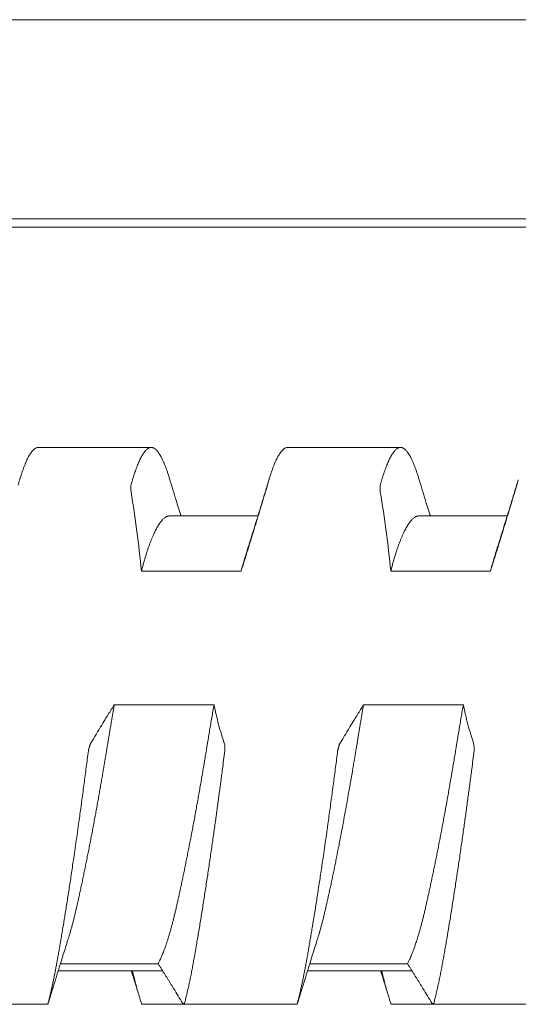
# Model space of a CAD drawing. Header units: millimetres. Extents: x 0 to 594, y 0 to 420.
# Tile 47 of 83: x 333.78 to 337.78, y 292.48 to 300.39. Entities that reach past the tile are written whole.
import ezdxf

# ---------------------------------------------------------------- set-up
doc = ezdxf.new("R2010")
doc.units = ezdxf.units.MM
doc.linetypes.add('K5LT_THIN', pattern=[0])
doc.layers.add('Системный слой', color=7, linetype='Continuous')

# ---------------------------------------------------------------- blocks, each defined once
blk = doc.blocks.new('U2')
at = {"layer": 'Системный слой', "color": 7, "linetype": 'K5LT_THIN', "lineweight": 18}
for p, q in [((388.1859, 300.3864), (280.4859, 300.3864)), ((388.1859, 298.7878), (280.4859, 298.7878)), ((280.4859, 298.7214), (388.1859, 298.7214)), ((333.9332, 296.9539), (334.8386, 296.9539)), ((335.9332, 296.9539), (336.8386, 296.9539)), ((335.6949, 296.4039), (334.9859, 296.4039)), ((337.6949, 296.4039), (336.9859, 296.4039)), ((334.7603, 295.9619), (335.5603, 295.9619)), ((336.7603, 295.9619), (337.5603, 295.9619)), ((335.3426, 294.8891), (334.5426, 294.8891)), ((337.3426, 294.8891), (336.5426, 294.8891)), ((334.0923, 292.7539), (334.9301, 292.7539)), ((334.11, 292.8107), (334.8941, 292.8107)), ((336.0923, 292.7539), (336.9301, 292.7539)), ((336.11, 292.8107), (336.8941, 292.8107)), ((333.0982, 292.4849), (334.011, 292.4849)), ((334.7608, 292.4849), (335.6736, 292.4849)), ((335.0983, 292.4849), (336.011, 292.4849)), ((336.7608, 292.4849), (337.6736, 292.4849)), ((337.0983, 292.4849), (338.011, 292.4849))]:
    blk.add_line(p, q, dxfattribs=at)
for points, knots in [([(333.7835, 296.695), (333.785, 296.7002), (333.7895, 296.715), (333.797, 296.7386), (333.806, 296.765), (333.8149, 296.7898), (333.8239, 296.8129), (333.8329, 296.8344), (333.8418, 296.8541), (333.8507, 296.8721), (333.8596, 296.8882), (333.8684, 296.9026), (333.8771, 296.9152), (333.8857, 296.926), (333.8943, 296.9351), (333.9027, 296.9423), (333.911, 296.9478), (333.9192, 296.9516), (333.9266, 296.9535), (333.9313, 296.9539), (333.9333, 296.9539)], [0.0389082, 0.0389082, 0.0389082, 0.0389082, 0.0527751, 0.0793011, 0.1059564, 0.1326966, 0.1595331, 0.1863987, 0.2132585, 0.2400913, 0.2668922, 0.2936634, 0.3203856, 0.3470814, 0.3737541, 0.4004136, 0.4270318, 0.4535844, 0.4799646, 0.4997854, 0.4997854, 0.4997854, 0.4997854]), ([(334.8385, 296.9539), (334.8379, 296.9539), (334.8346, 296.9538), (334.8286, 296.9529), (334.8206, 296.95), (334.8125, 296.9455), (334.8044, 296.9394), (334.7962, 296.9318), (334.7881, 296.9226), (334.78, 296.912), (334.772, 296.9), (334.7641, 296.8869), (334.7563, 296.8725), (334.7485, 296.8571), (334.7409, 296.8406), (334.7334, 296.8231), (334.7259, 296.8046), (334.7185, 296.7851), (334.7112, 296.7647), (334.7039, 296.7435), (334.6968, 296.7214), (334.6897, 296.6984), (334.6826, 296.6746), (334.678, 296.6582), (334.6757, 296.6498)], [0.4997855, 0.4997855, 0.4997855, 0.4997855, 0.5062288, 0.5324781, 0.5588287, 0.5850106, 0.6110122, 0.6366678, 0.6621513, 0.6871159, 0.711701, 0.7356734, 0.7593898, 0.7825461, 0.805391, 0.8278243, 0.8501668, 0.8721984, 0.8940265, 0.9155354, 0.9369288, 0.9580831, 0.9791053, 1, 1, 1, 1]), ([(334.9883, 296.695), (334.9868, 296.7002), (334.9823, 296.715), (334.9748, 296.7386), (334.9658, 296.765), (334.9569, 296.7898), (334.9479, 296.8129), (334.9389, 296.8344), (334.93, 296.8541), (334.9211, 296.8721), (334.9122, 296.8882), (334.9034, 296.9026), (334.8947, 296.9152), (334.8861, 296.926), (334.8775, 296.9351), (334.8691, 296.9423), (334.8607, 296.9478), (334.8526, 296.9516), (334.8451, 296.9535), (334.8405, 296.9539), (334.8385, 296.9539)], [0.0389083, 0.0389083, 0.0389083, 0.0389083, 0.0527751, 0.0793011, 0.1059564, 0.1326966, 0.1595331, 0.1863987, 0.2132585, 0.2400912, 0.2668922, 0.2936634, 0.3203856, 0.3470813, 0.3737541, 0.4004135, 0.4270318, 0.4535844, 0.4799645, 0.4997855, 0.4997855, 0.4997855, 0.4997855]), ([(335.7835, 296.695), (335.785, 296.7002), (335.7895, 296.715), (335.797, 296.7386), (335.806, 296.765), (335.8149, 296.7898), (335.8239, 296.8129), (335.8329, 296.8344), (335.8418, 296.8541), (335.8507, 296.8721), (335.8596, 296.8882), (335.8684, 296.9026), (335.8771, 296.9152), (335.8857, 296.926), (335.8943, 296.9351), (335.9027, 296.9423), (335.911, 296.9478), (335.9192, 296.9516), (335.9266, 296.9535), (335.9313, 296.9539), (335.9333, 296.9539)], [0.0389083, 0.0389083, 0.0389083, 0.0389083, 0.0527751, 0.0793011, 0.1059563, 0.1326966, 0.159533, 0.1863986, 0.2132585, 0.2400912, 0.2668922, 0.2936633, 0.3203856, 0.3470813, 0.373754, 0.4004135, 0.4270317, 0.4535843, 0.4799645, 0.4997854, 0.4997854, 0.4997854, 0.4997854]), ([(336.8385, 296.9539), (336.8379, 296.9539), (336.8346, 296.9538), (336.8286, 296.9529), (336.8206, 296.95), (336.8125, 296.9455), (336.8044, 296.9394), (336.7962, 296.9318), (336.7881, 296.9226), (336.78, 296.912), (336.772, 296.9), (336.7641, 296.8869), (336.7563, 296.8725), (336.7485, 296.8571), (336.7409, 296.8406), (336.7334, 296.8231), (336.7259, 296.8046), (336.7185, 296.7851), (336.7112, 296.7647), (336.7039, 296.7435), (336.6968, 296.7214), (336.6897, 296.6984), (336.6826, 296.6746), (336.678, 296.6582), (336.6757, 296.6498)], [0.4997855, 0.4997855, 0.4997855, 0.4997855, 0.5062289, 0.5324782, 0.5588288, 0.5850106, 0.6110122, 0.6366679, 0.6621514, 0.687116, 0.711701, 0.7356735, 0.7593899, 0.7825461, 0.8053911, 0.8278244, 0.8501669, 0.8721985, 0.8940265, 0.9155354, 0.9369289, 0.9580831, 0.9791054, 1, 1, 1, 1]), ([(336.9883, 296.695), (336.9868, 296.7002), (336.9823, 296.715), (336.9748, 296.7386), (336.9658, 296.765), (336.9569, 296.7898), (336.9479, 296.8129), (336.9389, 296.8344), (336.93, 296.8541), (336.9211, 296.8721), (336.9122, 296.8882), (336.9034, 296.9026), (336.8947, 296.9152), (336.8861, 296.926), (336.8775, 296.9351), (336.8691, 296.9423), (336.8607, 296.9478), (336.8526, 296.9516), (336.8451, 296.9535), (336.8405, 296.9539), (336.8385, 296.9539)], [0.0389083, 0.0389083, 0.0389083, 0.0389083, 0.0527751, 0.0793011, 0.1059564, 0.1326966, 0.1595331, 0.1863987, 0.2132585, 0.2400913, 0.2668922, 0.2936634, 0.3203856, 0.3470814, 0.3737541, 0.4004136, 0.4270318, 0.4535844, 0.4799646, 0.4997855, 0.4997855, 0.4997855, 0.4997855]), ([(334.6757, 296.6498), (334.6752, 296.648), (334.6753, 296.6435), (334.6757, 296.6256), (334.6761, 296.6077), (334.6766, 296.5974)], [0, 0, 0, 0, 0.3333333, 0.6666667, 0.9852484, 0.9852484, 0.9852484, 0.9852484]), ([(335.0769, 296.4039), (335.0763, 296.4056), (335.0758, 296.4073), (335.0745, 296.4117), (335.0736, 296.4144), (335.0711, 296.4227), (335.0694, 296.4282), (335.0643, 296.4446), (335.061, 296.4555), (335.051, 296.4882), (335.0444, 296.5099), (335.0212, 296.586), (335.0047, 296.6404), (334.9884, 296.695)], [11.668371, 11.668371, 11.668371, 11.668371, 11.864948, 11.864948, 12.187198, 12.187198, 12.8317, 12.8317, 14.110308, 14.110308, 16.646736, 16.646736, 23, 23, 23, 23]), ([(335.7834, 296.695), (335.7716, 296.6554), (335.7597, 296.616), (335.7358, 296.5372), (335.7238, 296.4978), (335.7086, 296.4484), (335.7055, 296.4382), (335.7005, 296.422), (335.6987, 296.416), (335.6962, 296.408), (335.6955, 296.4059), (335.6946, 296.403), (335.6944, 296.4021), (335.6932, 296.3983), (335.6923, 296.3954), (335.6905, 296.3897), (335.6897, 296.3869), (335.6871, 296.3787), (335.6854, 296.3732), (335.6804, 296.3568), (335.677, 296.3459), (335.6669, 296.3134), (335.6602, 296.2918), (335.6363, 296.2155), (335.619, 296.1608), (335.6017, 296.1064)], [0, 0, 0, 0, 4.6, 4.6, 9.2, 9.2, 10.388038, 10.388038, 11.093513, 11.093513, 11.331629, 11.331629, 11.436514, 11.436514, 11.779514, 11.779514, 12.101726, 12.101726, 12.746148, 12.746148, 14.024599, 14.024599, 16.560712, 16.560712, 23, 23, 23, 23]), ([(335.7552, 296.5974), (335.7555, 296.5986), (335.7561, 296.6006), (335.7572, 296.6042), (335.7585, 296.6087), (335.7598, 296.6135), (335.761, 296.6176), (335.7622, 296.6216), (335.7635, 296.626), (335.7651, 296.6316), (335.7672, 296.6386), (335.7689, 296.6446), (335.7698, 296.6477), (335.77, 296.6483), (335.7704, 296.6498)], [0.0207323, 0.0207323, 0.0207323, 0.0207323, 0.0428738, 0.0907081, 0.1467338, 0.1992066, 0.2507102, 0.297071, 0.3612256, 0.44105, 0.5612882, 0.7459783, 0.9001494, 1, 1, 1, 1]), ([(336.6757, 296.6498), (336.6752, 296.648), (336.6753, 296.6435), (336.6757, 296.6256), (336.6761, 296.6077), (336.6766, 296.5974)], [0, 0, 0, 0, 0.3333333, 0.6666667, 0.985248, 0.985248, 0.985248, 0.985248]), ([(337.0769, 296.4039), (337.0763, 296.4056), (337.0758, 296.4073), (337.0745, 296.4117), (337.0736, 296.4144), (337.0711, 296.4227), (337.0694, 296.4282), (337.0643, 296.4446), (337.061, 296.4555), (337.051, 296.4882), (337.0444, 296.5099), (337.0212, 296.586), (337.0047, 296.6404), (336.9884, 296.695)], [11.668371, 11.668371, 11.668371, 11.668371, 11.864948, 11.864948, 12.187198, 12.187198, 12.8317, 12.8317, 14.110308, 14.110308, 16.646736, 16.646736, 23, 23, 23, 23]), ([(337.7834, 296.695), (337.7716, 296.6554), (337.7597, 296.616), (337.7358, 296.5372), (337.7238, 296.4978), (337.7086, 296.4484), (337.7055, 296.4382), (337.7005, 296.422), (337.6987, 296.416), (337.6962, 296.408), (337.6955, 296.4059), (337.6946, 296.403), (337.6944, 296.4021), (337.6932, 296.3983), (337.6923, 296.3954), (337.6905, 296.3897), (337.6897, 296.3869), (337.6871, 296.3787), (337.6854, 296.3732), (337.6804, 296.3568), (337.677, 296.3459), (337.6669, 296.3134), (337.6602, 296.2918), (337.6363, 296.2155), (337.619, 296.1608), (337.6017, 296.1064)], [0, 0, 0, 0, 4.6, 4.6, 9.2, 9.2, 10.388038, 10.388038, 11.093513, 11.093513, 11.331629, 11.331629, 11.436514, 11.436514, 11.779514, 11.779514, 12.101726, 12.101726, 12.746148, 12.746148, 14.024599, 14.024599, 16.560712, 16.560712, 23, 23, 23, 23]), ([(337.7552, 296.5974), (337.7555, 296.5986), (337.7561, 296.6006), (337.7572, 296.6042), (337.7585, 296.6087), (337.7598, 296.6135), (337.761, 296.6176), (337.7622, 296.6216), (337.7635, 296.626), (337.7651, 296.6316), (337.7672, 296.6386), (337.7689, 296.6446), (337.7698, 296.6477), (337.77, 296.6483), (337.7704, 296.6498)], [0.0207323, 0.0207323, 0.0207323, 0.0207323, 0.0428736, 0.0907077, 0.1467332, 0.1992057, 0.2507091, 0.2970697, 0.3612238, 0.4410479, 0.5612855, 0.7459752, 0.9001471, 1, 1, 1, 1]), ([(335.5603, 295.9619), (335.5644, 295.975), (335.5725, 296.0011), (335.5848, 296.0405), (335.5972, 296.0802), (335.6095, 296.1199), (335.6218, 296.1597), (335.6341, 296.1995), (335.6464, 296.2394), (335.6586, 296.2792), (335.6708, 296.319), (335.687, 296.372), (335.7071, 296.4382), (335.7312, 296.5177), (335.7472, 296.5708), (335.7552, 296.5974)], [0, 0, 0, 0, 0.061701, 0.123718, 0.186012, 0.249454, 0.311365, 0.374222, 0.437076, 0.499829, 0.562449, 0.624918, 0.74988, 0.874616, 1, 1, 1, 1]), ([(337.5603, 295.9619), (337.5644, 295.975), (337.5725, 296.0011), (337.5848, 296.0405), (337.5972, 296.0802), (337.6095, 296.1199), (337.6218, 296.1597), (337.6341, 296.1995), (337.6464, 296.2394), (337.6586, 296.2792), (337.6708, 296.319), (337.687, 296.372), (337.7071, 296.4382), (337.7312, 296.5177), (337.7472, 296.5708), (337.7552, 296.5974)], [0, 0, 0, 0, 0.061701, 0.123718, 0.186012, 0.249454, 0.311365, 0.374222, 0.437076, 0.499829, 0.562449, 0.624918, 0.74988, 0.874616, 1, 1, 1, 1]), ([(334.7603, 295.9619), (334.7631, 295.9728), (334.7688, 295.9942), (334.7774, 296.0254), (334.786, 296.0555), (334.7948, 296.0846), (334.8036, 296.1126), (334.8125, 296.1395), (334.8214, 296.1652), (334.8304, 296.1897), (334.8394, 296.2129), (334.8484, 296.2349), (334.8574, 296.2556), (334.8664, 296.2749), (334.8754, 296.293), (334.8843, 296.3097), (334.8933, 296.325), (334.9022, 296.339), (334.911, 296.3517), (334.9198, 296.3629), (334.9285, 296.3728), (334.9371, 296.3813), (334.9456, 296.3884), (334.954, 296.3942), (334.9622, 296.3986), (334.9704, 296.4017), (334.9783, 296.4035), (334.9834, 296.4039), (334.9859, 296.4039)], [0, 0, 0, 0, 0.0195229, 0.0390031, 0.0584552, 0.0778934, 0.0973441, 0.1167885, 0.1362175, 0.1556097, 0.1749833, 0.1943308, 0.2136589, 0.2329537, 0.2522434, 0.2715269, 0.2908062, 0.3100748, 0.3293512, 0.3486154, 0.3678541, 0.3870253, 0.4061466, 0.4251878, 0.4441798, 0.4630927, 0.48194, 0.499783, 0.499783, 0.499783, 0.499783]), ([(336.7603, 295.9619), (336.7631, 295.9728), (336.7688, 295.9942), (336.7774, 296.0254), (336.786, 296.0555), (336.7948, 296.0846), (336.8036, 296.1126), (336.8125, 296.1395), (336.8214, 296.1652), (336.8304, 296.1897), (336.8394, 296.2129), (336.8484, 296.2349), (336.8574, 296.2556), (336.8664, 296.2749), (336.8754, 296.293), (336.8843, 296.3097), (336.8933, 296.325), (336.9022, 296.339), (336.911, 296.3517), (336.9198, 296.3629), (336.9285, 296.3728), (336.9371, 296.3813), (336.9456, 296.3884), (336.954, 296.3942), (336.9622, 296.3986), (336.9704, 296.4017), (336.9783, 296.4035), (336.9834, 296.4039), (336.9859, 296.4039)], [0, 0, 0, 0, 0.0195229, 0.0390031, 0.0584552, 0.0778934, 0.0973441, 0.1167885, 0.1362175, 0.1556097, 0.1749833, 0.1943308, 0.2136589, 0.2329537, 0.2522435, 0.2715269, 0.2908063, 0.3100749, 0.3293512, 0.3486154, 0.3678541, 0.3870254, 0.4061466, 0.4251878, 0.4441799, 0.4630927, 0.48194, 0.499783, 0.499783, 0.499783, 0.499783]), ([(335.6017, 296.1064), (335.6001, 296.1016), (335.5964, 296.0899), (335.5907, 296.071), (335.5844, 296.0498), (335.5782, 296.0283), (335.5721, 296.0065), (335.5662, 295.9844), (335.5622, 295.9695), (335.5603, 295.9619)], [0.90687117, 0.90687117, 0.90687117, 0.90687117, 0.91704499, 0.93129484, 0.94525965, 0.95912929, 0.97282557, 0.98644709, 1, 1, 1, 1]), ([(337.6017, 296.1064), (337.6001, 296.1016), (337.5964, 296.0899), (337.5907, 296.071), (337.5844, 296.0498), (337.5782, 296.0283), (337.5721, 296.0065), (337.5662, 295.9844), (337.5622, 295.9695), (337.5603, 295.9619)], [0.90687113, 0.90687113, 0.90687113, 0.90687113, 0.91704495, 0.9312948, 0.94525963, 0.95912927, 0.97282555, 0.98644709, 1, 1, 1, 1]), ([(334.1701, 293.0014), (334.1745, 293.0152), (334.1819, 293.039), (334.192, 293.0738), (334.2006, 293.1046), (334.209, 293.1362), (334.2173, 293.1686), (334.2255, 293.2018), (334.2336, 293.2358), (334.2416, 293.2707), (334.2498, 293.3067), (334.2581, 293.3438), (334.2665, 293.3821), (334.2751, 293.4216), (334.2838, 293.4622), (334.2926, 293.5039), (334.3014, 293.5465), (334.3103, 293.5898), (334.3193, 293.6339), (334.3282, 293.6786), (334.3372, 293.7238), (334.3462, 293.7697), (334.3552, 293.816), (334.3641, 293.8628), (334.3731, 293.91), (334.382, 293.9576), (334.3908, 294.0053), (334.3995, 294.0529), (334.4081, 294.1004), (334.4166, 294.1475), (334.4248, 294.1942), (334.4329, 294.2402), (334.4408, 294.2857), (334.4485, 294.3304), (334.456, 294.3743), (334.4632, 294.4169), (334.4701, 294.4583), (334.4768, 294.4985), (334.482, 294.5302), (334.4862, 294.5557), (334.4902, 294.5805), (334.4954, 294.612), (334.5014, 294.6482), (334.5074, 294.684), (334.5134, 294.7192), (334.5212, 294.7653), (334.529, 294.8108), (334.5368, 294.8558), (334.5407, 294.8781), (334.5426, 294.8891)], [0.1636155, 0.1636155, 0.1636155, 0.1636155, 0.1929021, 0.2124264, 0.2318295, 0.251115, 0.2702558, 0.2893206, 0.3083281, 0.3273177, 0.3464029, 0.3656045, 0.385003, 0.4045406, 0.4241926, 0.4438653, 0.4634956, 0.4830562, 0.5025112, 0.5218934, 0.5411694, 0.5603973, 0.5795612, 0.5986895, 0.6177704, 0.6368419, 0.6557909, 0.6746196, 0.6932041, 0.7116745, 0.7298179, 0.7477506, 0.7653596, 0.7828678, 0.7998973, 0.8165533, 0.832578, 0.8483307, 0.8634297, 0.8696954, 0.8781114, 0.8923318, 0.9064693, 0.9203418, 0.9340561, 0.9475104, 0.9740444, 0.9870874, 1, 1, 1, 1]), ([(334.5426, 294.8891), (334.5344, 294.876), (334.522, 294.8563), (334.5055, 294.83), (334.4891, 294.8035), (334.4645, 294.7637), (334.4362, 294.7173), (334.4082, 294.6709), (334.3804, 294.6245), (334.3606, 294.5913), (334.3488, 294.5714)], [0, 0, 0, 0, 0.124073, 0.186439, 0.24903, 0.374474, 0.562414, 0.687249, 0.812078, 1, 1, 1, 1]), ([(335.3426, 294.8891), (335.3396, 294.8719), (335.3336, 294.8376), (335.3247, 294.786), (335.316, 294.7348), (335.3074, 294.6841), (335.2991, 294.6341), (335.2919, 294.5907), (335.2865, 294.5578), (335.2812, 294.525), (335.2747, 294.4858), (335.2664, 294.4361), (335.258, 294.3862), (335.2495, 294.336), (335.2408, 294.2857), (335.2321, 294.2353), (335.2232, 294.1849), (335.2143, 294.1346), (335.2053, 294.0846), (335.1962, 294.035), (335.1872, 293.9857), (335.1781, 293.937), (335.1691, 293.8888), (335.16, 293.8412), (335.151, 293.7942), (335.142, 293.748), (335.133, 293.7025), (335.1241, 293.6577), (335.1152, 293.6137), (335.1064, 293.5706), (335.0977, 293.5283), (335.089, 293.487), (335.0804, 293.4466), (335.0719, 293.4071), (335.0636, 293.3688), (335.0553, 293.3315), (335.0473, 293.2955), (335.0394, 293.2608), (335.0316, 293.2272), (335.0238, 293.1948), (335.0161, 293.1635), (335.0083, 293.1335), (335.0006, 293.1047), (334.9929, 293.0772), (334.9854, 293.051), (334.9779, 293.0263), (334.9707, 293.003), (334.9636, 292.9811), (334.9566, 292.9605), (334.9499, 292.9413), (334.9432, 292.9231), (334.9367, 292.906), (334.9303, 292.8897), (334.9241, 292.8745), (334.9179, 292.8602), (334.9118, 292.8467), (334.9059, 292.834), (334.9, 292.8219), (334.8961, 292.8143), (334.8941, 292.8107)], [0, 0, 0, 0, 0.020391, 0.040614, 0.060648, 0.080348, 0.099784, 0.118913, 0.130679, 0.137912, 0.156954, 0.176126, 0.195443, 0.214851, 0.23438, 0.253981, 0.273643, 0.293312, 0.312943, 0.332529, 0.352045, 0.371509, 0.390893, 0.410242, 0.429541, 0.448809, 0.468032, 0.48725, 0.506451, 0.525634, 0.54478, 0.563917, 0.583039, 0.602152, 0.621237, 0.640286, 0.65915, 0.67786, 0.696358, 0.71484, 0.733025, 0.750983, 0.768569, 0.786008, 0.802929, 0.819464, 0.83536, 0.850995, 0.866007, 0.880662, 0.894849, 0.908928, 0.922652, 0.93613, 0.949234, 0.962213, 0.974938, 0.987534, 1, 1, 1, 1]), ([(336.1701, 293.0014), (336.1714, 293.0056), (336.1757, 293.0191), (336.1829, 293.0425), (336.1916, 293.0724), (336.2002, 293.1033), (336.2088, 293.1355), (336.2174, 293.1686), (336.2258, 293.2028), (336.2341, 293.238), (336.2424, 293.2741), (336.2508, 293.3113), (336.2593, 293.3495), (336.2679, 293.3886), (336.2766, 293.4286), (336.2853, 293.4694), (336.294, 293.5109), (336.3028, 293.5532), (336.3117, 293.5963), (336.3205, 293.6401), (336.3294, 293.6845), (336.3383, 293.7295), (336.3476, 293.7768), (336.3575, 293.8281), (336.3697, 293.892), (336.3838, 293.967), (336.3993, 294.0515), (336.413, 294.1273), (336.4245, 294.1922), (336.4336, 294.2438), (336.4443, 294.3059), (336.4545, 294.3653), (336.4643, 294.4233), (336.4713, 294.4651), (336.478, 294.5054), (336.4828, 294.5349), (336.487, 294.5606), (336.4911, 294.5855), (336.4967, 294.6196), (336.5027, 294.6559), (336.5087, 294.6914), (336.5145, 294.726), (336.5221, 294.7707), (336.5314, 294.825), (336.5389, 294.868), (336.5426, 294.8891)], [0.1655807, 0.1655807, 0.1655807, 0.1655807, 0.1744414, 0.1938422, 0.2132501, 0.2326854, 0.2521531, 0.2716277, 0.291066, 0.3104385, 0.3297989, 0.3492476, 0.368751, 0.3882614, 0.4077371, 0.4271889, 0.4466359, 0.4660841, 0.4855328, 0.5049609, 0.5243782, 0.5437864, 0.5631905, 0.5847178, 0.6083833, 0.6425173, 0.6763576, 0.7099329, 0.7324843, 0.7526165, 0.7702129, 0.8046618, 0.8212254, 0.8370963, 0.8526635, 0.8675541, 0.8709806, 0.8820789, 0.896149, 0.9101269, 0.9237341, 0.9370666, 0.9499926, 0.9753098, 1, 1, 1, 1]), ([(336.5426, 294.8891), (336.5344, 294.876), (336.522, 294.8563), (336.5055, 294.83), (336.4891, 294.8035), (336.4645, 294.7637), (336.4362, 294.7173), (336.4082, 294.6709), (336.3804, 294.6245), (336.3606, 294.5913), (336.3488, 294.5714)], [0, 0, 0, 0, 0.124073, 0.186439, 0.24903, 0.374474, 0.562414, 0.687249, 0.812078, 1, 1, 1, 1]), ([(337.3426, 294.8891), (337.3397, 294.8724), (337.3338, 294.8388), (337.3251, 294.7883), (337.3165, 294.7376), (337.3079, 294.6867), (337.2993, 294.6357), (337.292, 294.5914), (337.2865, 294.5574), (337.2809, 294.5234), (337.2742, 294.4827), (337.2657, 294.4318), (337.2572, 294.381), (337.2485, 294.3303), (337.2398, 294.2798), (337.2311, 294.2295), (337.2223, 294.1795), (337.2105, 294.1133), (337.1986, 294.0477), (337.1867, 293.983), (337.1777, 293.9349), (337.1688, 293.8872), (337.1598, 293.8402), (337.1509, 293.7936), (337.1419, 293.7477), (337.133, 293.7024), (337.1241, 293.6578), (337.1152, 293.6139), (337.1064, 293.5707), (337.0976, 293.5282), (337.0889, 293.4865), (337.0802, 293.4457), (337.0716, 293.4056), (337.0631, 293.3664), (337.0546, 293.3281), (337.0462, 293.2909), (337.0381, 293.2551), (337.03, 293.2205), (337.022, 293.1874), (337.0141, 293.1557), (337.0062, 293.1254), (336.9983, 293.0965), (336.9898, 293.0662), (336.9799, 293.0324), (336.9686, 292.9963), (336.9577, 292.9635), (336.9487, 292.9379), (336.9414, 292.9182), (336.9344, 292.9), (336.9269, 292.8813), (336.9189, 292.8625), (336.9118, 292.8465), (336.9035, 292.829), (336.8979, 292.8178), (336.8941, 292.8107)], [0, 0, 0, 0, 0.019558, 0.039095, 0.058619, 0.078149, 0.097711, 0.117267, 0.128998, 0.136767, 0.156244, 0.175724, 0.195231, 0.214754, 0.234278, 0.253787, 0.273278, 0.292764, 0.331743, 0.351215, 0.370679, 0.390137, 0.409589, 0.429016, 0.448432, 0.46784, 0.487241, 0.506621, 0.52599, 0.545355, 0.564716, 0.58406, 0.603397, 0.622744, 0.642124, 0.66137, 0.680425, 0.699141, 0.717732, 0.735969, 0.753971, 0.771587, 0.78906, 0.811355, 0.838085, 0.863756, 0.883381, 0.897358, 0.911202, 0.928956, 0.946318, 0.963278, 0.975657, 1, 1, 1, 1]), ([(334.3488, 294.5714), (334.3485, 294.5714), (334.3479, 294.5694), (334.3469, 294.5659), (334.3456, 294.5614), (334.3443, 294.5567), (334.3431, 294.5526), (334.342, 294.5486), (334.3408, 294.5442), (334.3392, 294.5386), (334.3372, 294.5316), (334.3355, 294.5254), (334.3346, 294.5223), (334.3345, 294.5217), (334.3341, 294.5185)], [0.0207443, 0.0207443, 0.0207443, 0.0207443, 0.0428983, 0.0907386, 0.1467586, 0.1992143, 0.2507962, 0.2972684, 0.3609841, 0.4401067, 0.5595784, 0.7441895, 0.8989779, 1, 1, 1, 1]), ([(335.4288, 294.5185), (335.4293, 294.5222), (335.4291, 294.5264), (335.4287, 294.5413), (335.4281, 294.5579), (335.4278, 294.568), (335.4274, 294.5714)], [0, 0, 0, 0, 0.3180867, 0.6361733, 0.8583956, 0.9852369, 0.9852369, 0.9852369, 0.9852369]), ([(336.3488, 294.5714), (336.3485, 294.5714), (336.3479, 294.5694), (336.3469, 294.5659), (336.3456, 294.5614), (336.3443, 294.5567), (336.3431, 294.5526), (336.342, 294.5486), (336.3408, 294.5442), (336.3392, 294.5386), (336.3372, 294.5316), (336.3355, 294.5254), (336.3346, 294.5223), (336.3345, 294.5217), (336.3341, 294.5185)], [0.0207445, 0.0207445, 0.0207445, 0.0207445, 0.0428985, 0.0907391, 0.1467594, 0.1992154, 0.2507975, 0.2972699, 0.3609859, 0.4401091, 0.5595815, 0.7441933, 0.8989808, 1, 1, 1, 1]), ([(337.4288, 294.5185), (337.4293, 294.5222), (337.4291, 294.5264), (337.4287, 294.5413), (337.4281, 294.5579), (337.4278, 294.568), (337.4274, 294.5714)], [0, 0, 0, 0, 0.3181002, 0.6362004, 0.8584226, 0.9852372, 0.9852372, 0.9852372, 0.9852372]), ([(334.3341, 294.5185), (334.3286, 294.475), (334.3202, 294.4095), (334.3088, 294.3219), (334.3002, 294.2563), (334.2914, 294.1907), (334.2826, 294.1251), (334.2737, 294.0598), (334.2648, 293.9948), (334.2548, 293.9229), (334.2438, 293.8446), (334.2317, 293.7601), (334.2206, 293.6838), (334.2106, 293.6154), (334.2016, 293.5547), (334.1926, 293.4949), (334.1836, 293.4361), (334.1747, 293.3785), (334.166, 293.3222), (334.1573, 293.2673), (334.1488, 293.2139), (334.1404, 293.1621), (334.1321, 293.1119), (334.1241, 293.0633), (334.1162, 293.0165), (334.1085, 292.9713), (334.1011, 292.9281), (334.0938, 292.8865), (334.0867, 292.8467), (334.0798, 292.8084), (334.0728, 292.7716), (334.0659, 292.736), (334.059, 292.7016), (334.0521, 292.6684), (334.0452, 292.6363), (334.0383, 292.6054), (334.0314, 292.5757), (334.0246, 292.5471), (334.0178, 292.5197), (334.0132, 292.502), (334.0109, 292.4934)], [0, 0, 0, 0, 0.054613, 0.081823, 0.108997, 0.136186, 0.163357, 0.190503, 0.217597, 0.244669, 0.280677, 0.316616, 0.35248, 0.379309, 0.406094, 0.432804, 0.459489, 0.486026, 0.512426, 0.538563, 0.564584, 0.590288, 0.615787, 0.640969, 0.666041, 0.690641, 0.714883, 0.738552, 0.761991, 0.784913, 0.807549, 0.829809, 0.852003, 0.873919, 0.895629, 0.916973, 0.93815, 0.958986, 0.979606, 1, 1, 1, 1]), ([(335.1057, 292.4934), (335.1087, 292.5048), (335.1147, 292.5282), (335.1236, 292.5647), (335.1324, 292.6027), (335.1412, 292.6419), (335.1498, 292.6825), (335.1583, 292.7242), (335.1667, 292.7669), (335.175, 292.8108), (335.1831, 292.8557), (335.1912, 292.9017), (335.1995, 292.9492), (335.2079, 292.9982), (335.2164, 293.0489), (335.2251, 293.101), (335.2339, 293.1545), (335.2428, 293.2093), (335.2517, 293.2651), (335.2606, 293.3217), (335.2695, 293.3789), (335.2784, 293.4366), (335.2872, 293.4945), (335.296, 293.5527), (335.3046, 293.6108), (335.3132, 293.6689), (335.3216, 293.7268), (335.3299, 293.7845), (335.3381, 293.8414), (335.346, 293.8978), (335.3538, 293.9532), (335.3614, 294.008), (335.3687, 294.0617), (335.376, 294.1149), (335.383, 294.1673), (335.39, 294.2193), (335.3968, 294.2705), (335.4034, 294.3211), (335.4142, 294.4039), (335.4226, 294.4697), (335.4288, 294.5185)], [0, 0, 0, 0, 0.027117, 0.054305, 0.081528, 0.108717, 0.135839, 0.162846, 0.189771, 0.216568, 0.243235, 0.269882, 0.296667, 0.323715, 0.350967, 0.378381, 0.405826, 0.433222, 0.460528, 0.487588, 0.514442, 0.540938, 0.567267, 0.59318, 0.618826, 0.644077, 0.669208, 0.693863, 0.718154, 0.74182, 0.765228, 0.788029, 0.810472, 0.83243, 0.854261, 0.875732, 0.896977, 0.917879, 0.938668, 1, 1, 1, 1]), ([(336.3341, 294.5185), (336.3286, 294.475), (336.3202, 294.4095), (336.3088, 294.3219), (336.3002, 294.2563), (336.2914, 294.1907), (336.2826, 294.1251), (336.2737, 294.0598), (336.2648, 293.9948), (336.2548, 293.9229), (336.2438, 293.8446), (336.2317, 293.7601), (336.2206, 293.6838), (336.2106, 293.6154), (336.2016, 293.5547), (336.1926, 293.4949), (336.1836, 293.4361), (336.1747, 293.3785), (336.166, 293.3222), (336.1573, 293.2673), (336.1488, 293.2139), (336.1404, 293.1621), (336.1321, 293.1119), (336.1241, 293.0633), (336.1162, 293.0165), (336.1085, 292.9713), (336.1011, 292.9281), (336.0938, 292.8865), (336.0867, 292.8467), (336.0798, 292.8084), (336.0728, 292.7716), (336.0659, 292.736), (336.059, 292.7016), (336.0521, 292.6684), (336.0452, 292.6363), (336.0383, 292.6054), (336.0314, 292.5757), (336.0246, 292.5471), (336.0178, 292.5197), (336.0132, 292.502), (336.0109, 292.4934)], [0, 0, 0, 0, 0.054613, 0.081823, 0.108997, 0.136186, 0.163357, 0.190503, 0.217597, 0.244669, 0.280677, 0.316616, 0.35248, 0.379309, 0.406094, 0.432804, 0.459489, 0.486026, 0.512426, 0.538563, 0.564584, 0.590288, 0.615787, 0.640969, 0.666041, 0.690641, 0.714883, 0.738552, 0.761991, 0.784913, 0.807549, 0.82981, 0.852003, 0.873919, 0.895629, 0.916973, 0.93815, 0.958987, 0.979606, 1, 1, 1, 1]), ([(337.1057, 292.4934), (337.1087, 292.5048), (337.1147, 292.5282), (337.1236, 292.5647), (337.1324, 292.6027), (337.1412, 292.6419), (337.1498, 292.6825), (337.1583, 292.7242), (337.1667, 292.7669), (337.175, 292.8108), (337.1831, 292.8557), (337.1912, 292.9017), (337.1995, 292.9492), (337.2079, 292.9982), (337.2164, 293.0489), (337.2251, 293.101), (337.2339, 293.1545), (337.2428, 293.2093), (337.2517, 293.2651), (337.2606, 293.3217), (337.2695, 293.3789), (337.2784, 293.4366), (337.2872, 293.4945), (337.296, 293.5527), (337.3046, 293.6108), (337.3132, 293.6689), (337.3216, 293.7268), (337.3299, 293.7845), (337.3381, 293.8414), (337.346, 293.8978), (337.3538, 293.9532), (337.3614, 294.008), (337.3687, 294.0617), (337.376, 294.1149), (337.383, 294.1673), (337.39, 294.2193), (337.3968, 294.2705), (337.4034, 294.3211), (337.4142, 294.4039), (337.4226, 294.4697), (337.4288, 294.5185)], [0, 0, 0, 0, 0.027117, 0.054305, 0.081527, 0.108717, 0.135839, 0.162846, 0.189771, 0.216568, 0.243235, 0.269882, 0.296667, 0.323715, 0.350967, 0.378381, 0.405826, 0.433222, 0.460528, 0.487588, 0.514442, 0.540938, 0.567267, 0.59318, 0.618826, 0.644077, 0.669208, 0.693863, 0.718153, 0.74182, 0.765228, 0.788029, 0.810472, 0.83243, 0.854261, 0.875732, 0.896977, 0.917879, 0.938668, 1, 1, 1, 1]), ([(334.1701, 293.0014), (334.1577, 292.9625), (334.1453, 292.9235), (334.1253, 292.8599), (334.1176, 292.8353), (334.1054, 292.7961), (334.1009, 292.7816), (334.095, 292.7627), (334.0937, 292.7583), (334.0875, 292.7383), (334.0827, 292.7227), (334.0744, 292.6959), (334.071, 292.6847), (334.0641, 292.6623), (334.0606, 292.6511), (334.0504, 292.6176), (334.0436, 292.5953), (334.0344, 292.5652), (334.0321, 292.5576), (334.0298, 292.5499)], [0, 0, 0, 0, 4.6, 4.6, 7.493248, 7.493248, 9.2, 9.2, 9.714553, 9.714553, 11.542697, 11.542697, 12.853659, 12.853659, 14.164621, 14.164621, 16.776138, 16.776138, 17.671872, 17.671872, 17.671872, 17.671872]), ([(336.1701, 293.0014), (336.1577, 292.9625), (336.1453, 292.9235), (336.1253, 292.8599), (336.1176, 292.8353), (336.1054, 292.7961), (336.1009, 292.7816), (336.095, 292.7627), (336.0937, 292.7583), (336.0875, 292.7383), (336.0827, 292.7227), (336.0744, 292.6958), (336.0709, 292.6845), (336.0639, 292.6619), (336.0605, 292.6506), (336.0501, 292.6167), (336.0432, 292.5942), (336.0342, 292.5644), (336.032, 292.5571), (336.0298, 292.5499)], [0, 0, 0, 0, 4.6, 4.6, 7.493249, 7.493249, 9.2, 9.2, 9.714555, 9.714555, 11.542697, 11.542697, 12.86627, 12.86627, 14.189843, 14.189843, 16.826482, 16.826482, 17.671872, 17.671872, 17.671872, 17.671872]), ([(334.742, 292.5499), (334.732, 292.5831), (334.7219, 292.6162), (334.7058, 292.6686), (334.6999, 292.6879), (334.6905, 292.7183), (334.687, 292.7295), (334.6822, 292.7451), (334.6808, 292.7495), (334.6795, 292.7539)], [5.328128, 5.328128, 5.328128, 5.328128, 9.2, 9.2, 11.457303, 11.457303, 12.768889, 12.768889, 13.285446, 13.285446, 13.285446, 13.285446]), ([(334.7421, 292.5502), (334.7318, 292.5839), (334.7118, 292.652), (334.6965, 292.7203), (334.6892, 292.7539)], [0.1809329, 0.1809329, 0.1809329, 0.1809329, 0.5, 0.8248041, 0.8248041, 0.8248041, 0.8248041]), ([(334.8941, 292.8107), (334.8983, 292.8041), (334.9066, 292.791), (334.9191, 292.7714), (334.9315, 292.7516), (334.944, 292.7317), (334.9565, 292.7118), (334.9689, 292.6919), (334.9812, 292.672), (334.9977, 292.6454), (335.0221, 292.6057), (335.0544, 292.5527), (335.0784, 292.5129), (335.0904, 292.4929)], [0, 0, 0, 0, 0.06181, 0.123899, 0.18623, 0.248828, 0.311546, 0.374351, 0.437147, 0.499847, 0.624883, 0.812089, 1, 1, 1, 1]), ([(336.742, 292.5499), (336.732, 292.5831), (336.7219, 292.6162), (336.7058, 292.6686), (336.6999, 292.6879), (336.6904, 292.7184), (336.687, 292.7297), (336.6821, 292.7453), (336.6808, 292.7496), (336.6795, 292.7539)], [5.328128, 5.328128, 5.328128, 5.328128, 9.2, 9.2, 11.457303, 11.457303, 12.781512, 12.781512, 13.285446, 13.285446, 13.285446, 13.285446]), ([(336.7421, 292.5502), (336.7318, 292.5839), (336.7118, 292.652), (336.6965, 292.7203), (336.6892, 292.7539)], [0.1809328, 0.1809328, 0.1809328, 0.1809328, 0.5, 0.824804, 0.824804, 0.824804, 0.824804]), ([(336.8941, 292.8107), (336.8983, 292.8041), (336.9066, 292.791), (336.9191, 292.7714), (336.9315, 292.7516), (336.944, 292.7317), (336.9565, 292.7118), (336.9689, 292.6919), (336.9812, 292.672), (336.9977, 292.6454), (337.0221, 292.6057), (337.0544, 292.5527), (337.0784, 292.5129), (337.0904, 292.4929)], [0, 0, 0, 0, 0.06181, 0.123899, 0.18623, 0.248828, 0.311546, 0.374351, 0.437147, 0.499847, 0.624883, 0.812089, 1, 1, 1, 1]), ([(334.0109, 292.4934), (334.0104, 292.4914), (334.0104, 292.4914), (334.0106, 292.4914), (334.0108, 292.4914), (334.0109, 292.4915), (334.011, 292.4915)], [0, 0, 0, 0, 0.1947517, 0.4049505, 0.608508, 0.6634152, 0.6634152, 0.6634152, 0.6634152]), ([(334.011, 292.4915), (334.011, 292.4915), (334.0112, 292.4916), (334.0115, 292.4918), (334.0119, 292.4929)], [0.6634312, 0.6634312, 0.6634312, 0.6634312, 0.8120069, 0.9851329, 0.9851329, 0.9851329, 0.9851329]), ([(334.7608, 292.4915), (334.7607, 292.4915), (334.7606, 292.4916), (334.7603, 292.4918), (334.7599, 292.4929)], [0.6633476, 0.6633476, 0.6633476, 0.6633476, 0.8108642, 0.9851247, 0.9851247, 0.9851247, 0.9851247]), ([(335.0904, 292.4929), (335.0921, 292.4912), (335.0947, 292.491), (335.0971, 292.491), (335.0981, 292.491), (335.0983, 292.491)], [0.0261997, 0.0261997, 0.0261997, 0.0261997, 0.1891104, 0.327227, 0.3501798, 0.3501798, 0.3501798, 0.3501798]), ([(335.0983, 292.491), (335.0987, 292.491), (335.0995, 292.491), (335.1004, 292.491), (335.101, 292.491), (335.1014, 292.491), (335.1016, 292.491), (335.1018, 292.491), (335.102, 292.491), (335.1022, 292.491), (335.1023, 292.491), (335.1023, 292.491), (335.1024, 292.491), (335.1025, 292.491), (335.1026, 292.491), (335.1028, 292.4911), (335.103, 292.4911), (335.1031, 292.4911), (335.1033, 292.4911), (335.1034, 292.4911), (335.1034, 292.4911), (335.1035, 292.4911), (335.1035, 292.4911), (335.1037, 292.4911), (335.104, 292.4911), (335.1042, 292.4911), (335.1043, 292.4911), (335.1044, 292.4911), (335.1045, 292.4911), (335.1046, 292.4911), (335.1048, 292.4911), (335.105, 292.4911), (335.1051, 292.4911), (335.1051, 292.4911), (335.1057, 292.4934)], [0.3501798, 0.3501798, 0.3501798, 0.3501798, 0.4143499, 0.467808, 0.5094581, 0.5299326, 0.5456053, 0.5570154, 0.5730257, 0.586763, 0.5976592, 0.6061183, 0.6145835, 0.6243754, 0.6354014, 0.6477917, 0.6604546, 0.6743873, 0.6875957, 0.6998797, 0.7073808, 0.7155302, 0.7312533, 0.7486371, 0.7682343, 0.7803428, 0.7936178, 0.8043084, 0.8163525, 0.8315892, 0.8607492, 0.9078618, 0.9580239, 1, 1, 1, 1]), ([(336.0109, 292.4934), (336.0105, 292.4916), (336.0105, 292.4916), (336.0105, 292.4915), (336.0106, 292.4915), (336.0108, 292.4915), (336.0109, 292.4915), (336.011, 292.4915), (336.011, 292.4915)], [0, 0, 0, 0, 0.1496839, 0.2743506, 0.3819459, 0.4906413, 0.6500897, 0.6643093, 0.6643093, 0.6643093, 0.6643093]), ([(336.011, 292.4915), (336.0111, 292.4915), (336.0112, 292.4916), (336.0114, 292.4918), (336.0119, 292.4929)], [0.6643219, 0.6643219, 0.6643219, 0.6643219, 0.819876, 0.9834223, 0.9834223, 0.9834223, 0.9834223]), ([(336.7608, 292.4915), (336.7607, 292.4915), (336.7606, 292.4916), (336.7603, 292.4918), (336.7599, 292.4929)], [0.6633455, 0.6633455, 0.6633455, 0.6633455, 0.8108694, 0.9851247, 0.9851247, 0.9851247, 0.9851247]), ([(337.0904, 292.4929), (337.0921, 292.4911), (337.0947, 292.491), (337.097, 292.491), (337.0981, 292.491), (337.0983, 292.491)], [0.0264615, 0.0264615, 0.0264615, 0.0264615, 0.1887499, 0.3267018, 0.3503475, 0.3503475, 0.3503475, 0.3503475]), ([(337.0983, 292.491), (337.0987, 292.491), (337.0995, 292.491), (337.1004, 292.491), (337.101, 292.491), (337.1014, 292.491), (337.1016, 292.491), (337.1018, 292.491), (337.102, 292.491), (337.1022, 292.491), (337.1023, 292.491), (337.1023, 292.491), (337.1024, 292.491), (337.1025, 292.491), (337.1026, 292.491), (337.1027, 292.491), (337.1028, 292.4911), (337.103, 292.4911), (337.1032, 292.4911), (337.1033, 292.4911), (337.1034, 292.4911), (337.1034, 292.4911), (337.1035, 292.4911), (337.1035, 292.4911), (337.1036, 292.4911), (337.1038, 292.4911), (337.104, 292.4911), (337.1042, 292.4911), (337.1043, 292.4911), (337.1043, 292.4911), (337.1044, 292.4911), (337.1046, 292.4911), (337.1048, 292.4911), (337.105, 292.4911), (337.1051, 292.4911), (337.1057, 292.4934)], [0.3503475, 0.3503475, 0.3503475, 0.3503475, 0.4138557, 0.4674282, 0.5091358, 0.5297618, 0.5455531, 0.5570895, 0.5730708, 0.5868322, 0.5971567, 0.6046358, 0.6120925, 0.6211178, 0.6287276, 0.6378263, 0.6473801, 0.6604852, 0.6746141, 0.6880602, 0.7006368, 0.7087216, 0.7174643, 0.7276642, 0.7414368, 0.754824, 0.76704, 0.7780664, 0.7883462, 0.7978031, 0.8093421, 0.8286955, 0.8655195, 0.9244813, 1, 1, 1, 1])]:
    blk.add_open_spline(points, degree=3, knots=knots, dxfattribs=at)
for points in [[(333.7704, 296.6498), (333.7748, 296.6655), (333.7791, 296.6805), (333.7835, 296.695)], [(335.7704, 296.6498), (335.7748, 296.6655), (335.7791, 296.6805), (335.7835, 296.695)], [(337.7704, 296.6498), (337.7748, 296.6655), (337.7791, 296.6805), (337.7835, 296.695)], [(334.6766, 296.5974), (334.6932, 296.4918), (334.7263, 296.2807), (334.7489, 296.0682), (334.7603, 295.9619)], [(336.6766, 296.5974), (336.6932, 296.4918), (336.7263, 296.2807), (336.7489, 296.0682), (336.7603, 295.9619)], [(335.4274, 294.5714), (335.4104, 294.6241), (335.3763, 294.7297), (335.3539, 294.836), (335.3426, 294.8891)], [(337.4274, 294.5714), (337.4104, 294.6241), (337.3763, 294.7297), (337.3539, 294.836), (337.3426, 294.8891)], [(334.0119, 292.4929), (334.0178, 292.512), (334.0238, 292.5311), (334.0297, 292.5502)], [(334.7599, 292.4929), (334.7539, 292.512), (334.748, 292.5311), (334.7421, 292.5502)], [(336.0119, 292.4929), (336.0178, 292.512), (336.0238, 292.5311), (336.0297, 292.5502)], [(336.7599, 292.4929), (336.7539, 292.512), (336.748, 292.5311), (336.7421, 292.5502)]]:
    blk.add_open_spline(points, degree=3, dxfattribs=at)

msp = doc.modelspace()

# ---------------------------------------------------------------- block references
at = {"layer": 'Системный слой'}
msp.add_blockref('U2', (0, 0), dxfattribs=at)

doc.saveas('drawing.dxf')
